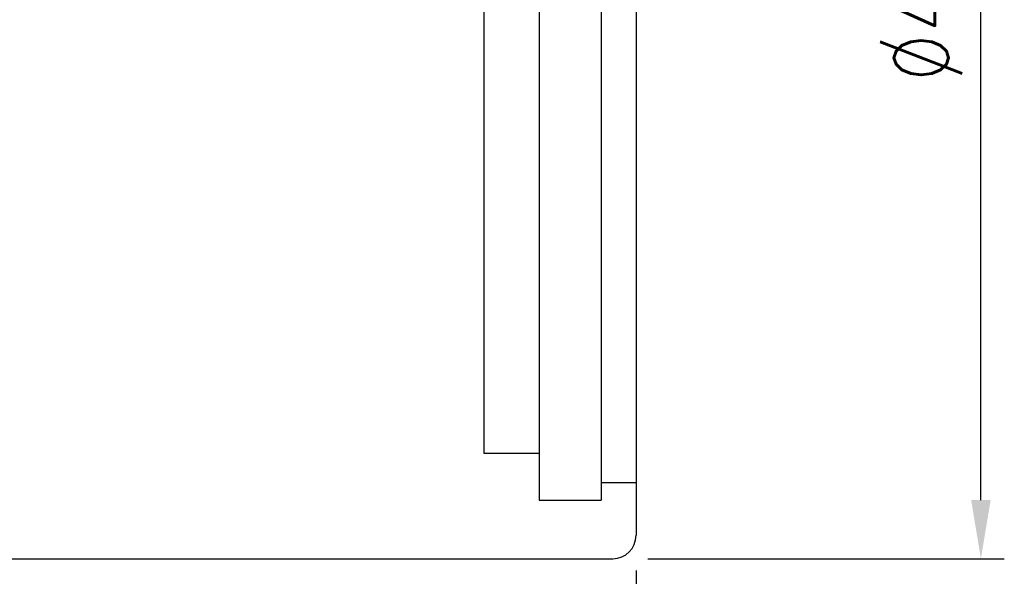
# Model space of a CAD drawing. Extents: x -595 to 1231, y -1825 to 101.
# Tile 19 of 64: x 70 to 112, y 14 to 38. Entities that reach past the tile are written whole.
import ezdxf

# ---------------------------------------------------------------- set-up
doc = ezdxf.new("R2010")
doc.units = 0
doc.header["$MEASUREMENT"] = 0
doc.header["$PDMODE"] = 2
doc.layers.get('DEFPOINTS').update_dxf_attribs({"linetype": 'CONTINUOUS'})
doc.layers.add('layer 1', color=7, linetype='CONTINUOUS')
doc.styles.add('DIM-7', font='SIMPLEX.shx', dxfattribs={"width": 0.7, "bigfont": 'chineset.shx'})
doc.dimstyles.new('CNS', dxfattribs={"dimtxt": 3.5, "dimasz": 2.5, "dimexe": 1, "dimexo": 1.5, "dimgap": 0.09, "dimtad": 0, "dimdsep": 46, "dimtxsty": 'DIM-7', "dimcen": 0.09, "dimclrd": 1, "dimclre": 1, "dimclrt": 4, "dimadec": 0, "dimazin": 0, "dimtfac": 1, "dimtix": 1, "dimtmove": 2, "dimatfit": 3, "dimfxl": 1, "dimtvp": 0.971429, "dimtolj": 1, "dimarcsym": 0})

# ---------------------------------------------------------------- blocks, each defined once
blk = doc.blocks.new('*D5')
at = {"layer": 'DEFPOINTS', "color": 0, "transparency": 16777216}
for p in [(31.876, 15.791), (95.876, 15.791), (95.876, -12.557)]:
    blk.add_point(p, dxfattribs=at)
at = {"layer": 'layer 1', "lineweight": -2, "transparency": 16777216}
for p, q in [((31.876, 14.291), (31.876, -13.557)), ((95.876, 14.291), (95.876, -13.557)), ((34.376, -12.557), (93.376, -12.557))]:
    blk.add_line(p, q, dxfattribs=at)
at = {"layer": 'layer 1', "transparency": 16777216}
for points in [[(34.376, -12.14), (34.376, -12.974), (31.876, -12.557)], [(93.376, -12.14), (93.376, -12.974), (95.876, -12.557)]]:
    blk.add_solid(points, dxfattribs=at)
at = {"layer": 'layer 1', "transparency": 16777216, "insert": (63.876, -10.007), "char_height": 3.5, "attachment_point": 5, "style": 'DIM-7'}
blk.add_mtext('\\A1;64', dxfattribs=at)
blk = doc.blocks.new('*D6')
at = {"layer": 'DEFPOINTS', "color": 0, "transparency": 16777216}
for p in [(94.876, 61.791), (110.607, 61.791), (94.876, 14.791)]:
    blk.add_point(p, dxfattribs=at)
at = {"layer": 'layer 1', "lineweight": -2, "transparency": 16777216}
for p, q in [((96.376, 61.791), (111.607, 61.791)), ((110.607, 17.291), (110.607, 59.291)), ((96.376, 14.791), (111.607, 14.791))]:
    blk.add_line(p, q, dxfattribs=at)
at = {"layer": 'layer 1', "transparency": 16777216}
for points in [[(110.19, 59.291), (111.023, 59.291), (110.607, 61.791)], [(110.19, 17.291), (111.023, 17.291), (110.607, 14.791)]]:
    blk.add_solid(points, dxfattribs=at)
at = {"layer": 'layer 1', "transparency": 16777216, "insert": (108.057, 38.291), "char_height": 3.5, "attachment_point": 5, "rotation": 90, "style": 'DIM-7'}
blk.add_mtext('\\A1;%%C47', dxfattribs=at)

msp = doc.modelspace()

# ---------------------------------------------------------------- linework, layer by layer
at = {"layer": 'layer 1', "linetype": 'Continuous'}
for p, q in [((95.876, 60.791), (95.876, 15.791)), ((58.876, 14.791), (94.876, 14.791))]:
    msp.add_line(p, q, dxfattribs=at)
at = {"layer": 'layer 1', "ltscale": 5}
for p, q in [((91.726, 59.291), (91.726, 17.291)), ((94.376, 59.291), (94.376, 17.291)), ((89.376, 57.291), (89.376, 19.291)), ((89.376, 19.291), (91.726, 19.291)), ((94.376, 18.041), (95.876, 18.041)), ((91.726, 17.291), (94.376, 17.291))]:
    msp.add_line(p, q, dxfattribs=at)
at = {"layer": 'layer 1', "linetype": 'Continuous'}
msp.add_arc((94.876, 15.791), 1, 270, 0, dxfattribs=at)

# ---------------------------------------------------------------- dimensions: what is measured, and where the dimension line sits
at = {"layer": 'layer 1'}
dim = msp.add_linear_dim(base=(110.607, 61.791), p1=(94.876, 14.791), p2=(94.876, 61.791), angle=90, text='%%C<>', dimstyle='CNS', override={"dimgap": 0.8, "dimtad": 1, "dimclrd": 256, "dimclre": 256, "dimclrt": 256, "dimadec": 2, "dimazin": 2, "dimtmove": 1, "dimatfit": 0}, dxfattribs=at)
dim.commit()
dim.dimension.update_dxf_attribs({"geometry": '*D6', "text_midpoint": (108.057, 38.291)})
dim = msp.add_linear_dim(base=(95.876, -12.557), p1=(31.876, 15.791), p2=(95.876, 15.791), dimstyle='CNS', override={"dimgap": 0.8, "dimtad": 1, "dimclrd": 256, "dimclre": 256, "dimclrt": 256, "dimadec": 2, "dimazin": 2, "dimtmove": 1, "dimatfit": 0}, dxfattribs=at)
dim.commit()
dim.dimension.update_dxf_attribs({"geometry": '*D5', "text_midpoint": (63.876, -10.007)})

doc.saveas('drawing.dxf')
